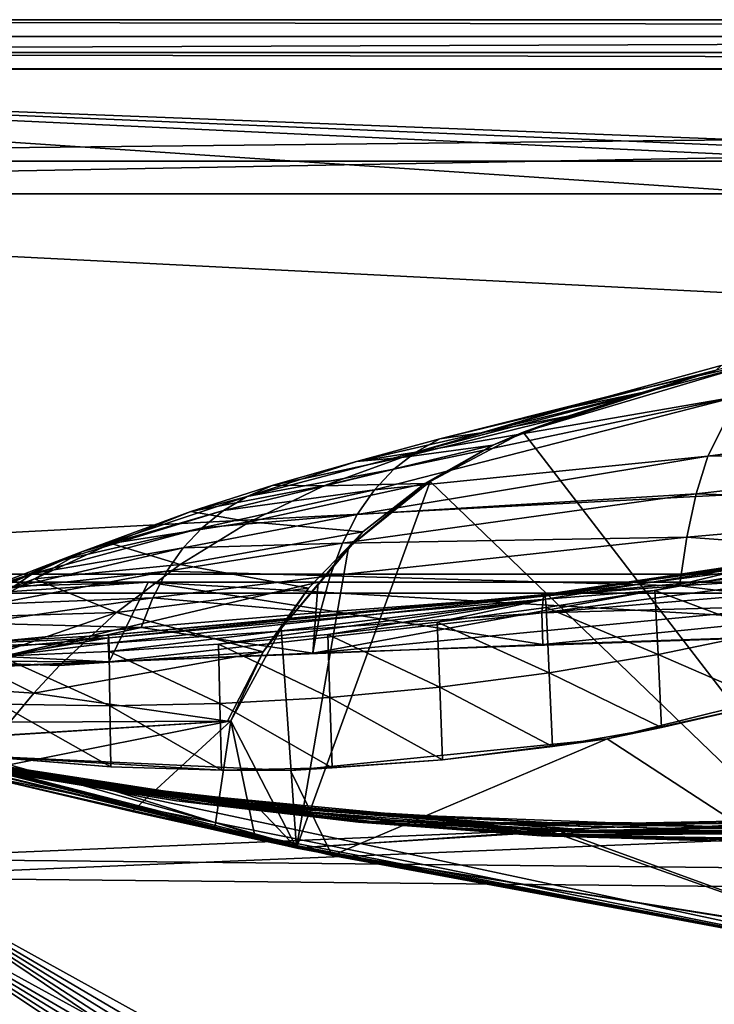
# Model space of a CAD drawing. Header units: metres. Extents: x 0 to 808, y -804 to 0.
# Tile 53 of 106: x 135 to 199, y -90 to 0. Entities that reach past the tile are written whole.
import ezdxf

# ---------------------------------------------------------------- set-up
doc = ezdxf.new("R2010")
doc.units = ezdxf.units.M

msp = doc.modelspace()

# ---------------------------------------------------------------- linework, layer by layer
at = {"layer": 'top0'}
for points in [[(743.104004, -37.838261, 2063.059814), (745.330872, -34.448139, 2063.059814), (34.402058, -4.519207, 2063.059814)], [(745.330872, -34.448139, 2063.059814), (748.720947, -32.221325, 2063.059814), (34.402058, -4.519207, 2063.059814)], [(34.402058, -4.519207, 2063.059814), (748.720947, -32.221325, 2063.059814), (788.402039, -4.519207, 2063.059814)], [(34.402058, -4.519207, 2063.059814), (64.544334, -51.518902, 2063.059814), (737.401917, -51.518902, 2063.059814)], [(743.104004, -37.838261, 2063.059814), (34.402058, -4.519207, 2063.059814), (737.401917, -51.518902, 2063.059814)], [(788.402039, -4.519207, 163.059708), (748.720947, -32.221325, 163.059708), (34.402058, -4.519207, 163.059708)], [(748.720947, -32.221325, 163.059708), (745.330872, -34.448139, 163.059708), (34.402058, -4.519207, 163.059708)], [(34.402058, -4.519207, 163.059708), (745.330872, -34.448139, 163.059708), (743.104004, -37.838261, 163.059708)], [(34.402058, -4.519207, 163.059708), (743.104004, -37.838261, 163.059708), (737.401917, -51.518902, 163.059708)], [(737.401917, -51.518902, 163.059708), (64.544334, -51.518902, 163.059708), (34.402058, -4.519207, 163.059708)], [(788.402039, -4.519207, 163.059708), (34.402058, -4.519207, 163.059708), (788.402039, -4.519207, 173.920044)], [(34.402058, -4.519207, 163.059708), (34.402058, -4.519207, 2063.059814), (788.402039, -4.519207, 173.920044)], [(788.402039, -4.519207, 173.920044), (34.402058, -4.519207, 2063.059814), (788.402039, -4.519207, 2051.920166)], [(34.402058, -4.519207, 2063.059814), (788.402039, -4.519207, 2063.059814), (788.402039, -4.519207, 2051.920166)], [(218.402557, -26.783472, 1607.813965), (181.424561, -37.787472, 1607.525757), (219.181, -86.840805, 1606.241211)], [(218.402557, -26.783472, 1607.813965), (199.112656, -32.082222, 1609.683472), (181.424561, -37.787472, 1607.525757)], [(201.103622, -34.517273, 1874.442505), (171.586929, -39.607418, 1845.257935), (204.697021, -30.963556, 1821.230225)], [(171.586929, -39.607418, 1845.257935), (189.200775, -34.494038, 1820.105103), (204.697021, -30.963556, 1821.230225)], [(204.697021, -30.963556, 1821.230225), (189.200775, -34.494038, 1820.105103), (199.558136, -31.681221, 1714.107422)], [(199.112656, -32.082222, 1609.683472), (192.316971, -34.141483, 1609.568359), (181.424561, -37.787472, 1607.525757)], [(189.200775, -34.494038, 1820.105103), (184.868225, -35.696545, 1713.461182), (199.558136, -31.681221, 1714.107422)], [(199.558136, -31.681221, 1714.107422), (184.868225, -35.696545, 1713.461182), (199.112656, -32.082222, 1609.683472)], [(184.868225, -35.696545, 1713.461182), (192.316971, -34.141483, 1609.568359), (199.112656, -32.082222, 1609.683472)], [(185.511612, -36.309689, 1609.448242), (192.316971, -34.141483, 1609.568359), (177.569977, -37.848866, 1713.119141)], [(177.569977, -37.848866, 1713.119141), (192.316971, -34.141483, 1609.568359), (184.868225, -35.696545, 1713.461182)], [(181.424561, -37.787472, 1607.525757), (192.316971, -34.141483, 1609.568359), (185.511612, -36.309689, 1609.448242)], [(167.797928, -43.065769, 1897.9552), (169.583389, -41.164787, 1871.617065), (201.103622, -34.517273, 1874.442505)], [(167.797928, -43.065769, 1897.9552), (201.103622, -34.517273, 1874.442505), (198.339661, -39.971333, 1927.494385)], [(169.583389, -41.164787, 1871.617065), (171.586929, -39.607418, 1845.257935), (201.103622, -34.517273, 1874.442505)], [(189.200775, -34.494038, 1820.105103), (171.586929, -39.607418, 1845.257935), (173.80835, -38.383995, 1818.887329)], [(184.868225, -35.696545, 1713.461182), (189.200775, -34.494038, 1820.105103), (173.80835, -38.383995, 1818.887329)], [(201.103622, -34.517273, 1874.442505), (230.716278, -35.62178, 1930.227783), (198.339661, -39.971333, 1927.494385)], [(177.569977, -37.848866, 1713.119141), (184.868225, -35.696545, 1713.461182), (173.80835, -38.383995, 1818.887329)], [(230.716278, -35.62178, 1930.227783), (229.880264, -39.752583, 1956.806641), (198.339661, -39.971333, 1927.494385)], [(178.657349, -38.9715, 1609.309448), (185.511612, -36.309689, 1609.448242), (170.304321, -40.096661, 1712.764648)], [(170.304321, -40.096661, 1712.764648), (185.511612, -36.309689, 1609.448242), (177.569977, -37.848866, 1713.119141)], [(181.424561, -37.787472, 1607.525757), (185.511612, -36.309689, 1609.448242), (178.657349, -38.9715, 1609.309448)], [(173.80835, -38.383995, 1818.887329), (166.153, -40.463093, 1818.243774), (177.569977, -37.848866, 1713.119141)], [(166.153, -40.463093, 1818.243774), (170.304321, -40.096661, 1712.764648), (177.569977, -37.848866, 1713.119141)], [(181.424561, -37.787472, 1607.525757), (172.904465, -42.285477, 1607.407959), (219.181, -86.840805, 1606.241211)], [(172.904465, -42.285477, 1607.407959), (181.424561, -37.787472, 1607.525757), (178.657349, -38.9715, 1609.309448)], [(171.586929, -39.607418, 1845.257935), (166.153, -40.463093, 1818.243774), (173.80835, -38.383995, 1818.887329)], [(156.133255, -43.666676, 1843.809082), (171.586929, -39.607418, 1845.257935), (169.583389, -41.164787, 1871.617065)], [(171.586929, -39.607418, 1845.257935), (156.133255, -43.666676, 1843.809082), (166.153, -40.463093, 1818.243774)], [(172.435043, -42.487289, 1609.14502), (178.657349, -38.9715, 1609.309448), (163.164429, -42.681469, 1712.397461)], [(163.164429, -42.681469, 1712.397461), (178.657349, -38.9715, 1609.309448), (170.304321, -40.096661, 1712.764648)], [(172.904465, -42.285477, 1607.407959), (178.657349, -38.9715, 1609.309448), (172.435043, -42.487289, 1609.14502)], [(156.133255, -43.666676, 1843.809082), (158.525818, -42.630909, 1817.577148), (166.153, -40.463093, 1818.243774)], [(166.153, -40.463093, 1818.243774), (158.525818, -42.630909, 1817.577148), (170.304321, -40.096661, 1712.764648)], [(158.525818, -42.630909, 1817.577148), (163.164429, -42.681469, 1712.397461), (170.304321, -40.096661, 1712.764648)], [(198.339661, -39.971333, 1927.494385), (197.269211, -43.431789, 1953.928833), (166.230728, -45.321526, 1924.262939)], [(167.797928, -43.065769, 1897.9552), (198.339661, -39.971333, 1927.494385), (166.230728, -45.321526, 1924.262939)], [(197.269211, -43.431789, 1953.928833), (229.880264, -39.752583, 1956.806641), (229.236099, -44.48011, 1983.284302)], [(229.880264, -39.752583, 1956.806641), (197.269211, -43.431789, 1953.928833), (198.339661, -39.971333, 1927.494385)], [(153.961945, -44.960941, 1870.038818), (169.583389, -41.164787, 1871.617065), (167.797928, -43.065769, 1897.9552)], [(153.961945, -44.960941, 1870.038818), (156.133255, -43.666676, 1843.809082), (169.583389, -41.164787, 1871.617065)], [(219.181, -86.840805, 1606.241211), (172.904465, -42.285477, 1607.407959), (160.671051, -75.850235, 1606.529053)], [(172.904465, -42.285477, 1607.407959), (165.414352, -48.349556, 1607.249146), (160.671051, -75.850235, 1606.529053)], [(165.414352, -48.349556, 1607.249146), (172.904465, -42.285477, 1607.407959), (172.435043, -42.487289, 1609.14502)], [(163.164429, -42.681469, 1712.397461), (158.525818, -42.630909, 1817.577148), (150.988892, -45.048107, 1816.887207)], [(150.988892, -45.048107, 1816.887207), (158.525818, -42.630909, 1817.577148), (156.133255, -43.666676, 1843.809082)], [(156.364456, -45.979488, 1712.017822), (163.164429, -42.681469, 1712.397461), (150.988892, -45.048107, 1816.887207)], [(152.012085, -46.52438, 1896.258423), (153.961945, -44.960941, 1870.038818), (167.797928, -43.065769, 1897.9552)], [(152.012085, -46.52438, 1896.258423), (167.797928, -43.065769, 1897.9552), (166.230728, -45.321526, 1924.262939)], [(166.745529, -46.892799, 1608.953247), (172.435043, -42.487289, 1609.14502), (156.364456, -45.979488, 1712.017822)], [(156.364456, -45.979488, 1712.017822), (172.435043, -42.487289, 1609.14502), (163.164429, -42.681469, 1712.397461)], [(165.414352, -48.349556, 1607.249146), (172.435043, -42.487289, 1609.14502), (166.745529, -46.892799, 1608.953247)], [(141.072128, -48.696308, 1842.258301), (156.133255, -43.666676, 1843.809082), (153.961945, -44.960941, 1870.038818)], [(156.133255, -43.666676, 1843.809082), (141.072128, -48.696308, 1842.258301), (150.988892, -45.048107, 1816.887207)], [(164.882019, -47.941971, 1950.531006), (197.269211, -43.431789, 1953.928833), (196.406677, -47.386379, 1980.285522)], [(197.269211, -43.431789, 1953.928833), (164.882019, -47.941971, 1950.531006), (166.230728, -45.321526, 1924.262939)], [(196.406677, -47.386379, 1980.285522), (197.269211, -43.431789, 1953.928833), (229.236099, -44.48011, 1983.284302)], [(138.6828, -49.609951, 1868.349976), (153.961945, -44.960941, 1870.038818), (152.012085, -46.52438, 1896.258423)], [(138.6828, -49.609951, 1868.349976), (141.072128, -48.696308, 1842.258301), (153.961945, -44.960941, 1870.038818)], [(141.072128, -48.696308, 1842.258301), (143.684753, -47.959789, 1816.174194), (150.988892, -45.048107, 1816.887207)], [(150.988892, -45.048107, 1816.887207), (143.684753, -47.959789, 1816.174194), (156.364456, -45.979488, 1712.017822)], [(229.236099, -44.48011, 1983.284302), (228.783936, -49.804897, 2009.645752), (196.406677, -47.386379, 1980.285522)], [(143.684753, -47.959789, 1816.174194), (150.00325, -49.880222, 1711.625244), (156.364456, -45.979488, 1712.017822)], [(150.00325, -49.880222, 1711.625244), (166.745529, -46.892799, 1608.953247), (156.364456, -45.979488, 1712.017822)], [(166.230728, -45.321526, 1924.262939), (164.882019, -47.941971, 1950.531006), (150.283875, -48.369328, 1922.460327)], [(152.012085, -46.52438, 1896.258423), (166.230728, -45.321526, 1924.262939), (150.283875, -48.369328, 1922.460327)], [(136.516968, -50.712437, 1894.443481), (138.6828, -49.609951, 1868.349976), (152.012085, -46.52438, 1896.258423)], [(136.516968, -50.712437, 1894.443481), (152.012085, -46.52438, 1896.258423), (150.283875, -48.369328, 1922.460327)], [(222.8871, -47.717926, 296.488586), (222.924728, -46.725891, 323.15625), (183.278, -52.799149, 299.623077)], [(183.278, -52.799149, 299.623077), (222.924728, -46.725891, 323.15625), (183.413086, -52.632534, 352.519806)], [(222.924728, -46.725891, 323.15625), (203.274399, -49.696846, 351.129395), (183.413086, -52.632534, 352.519806)], [(150.00325, -49.880222, 1711.625244), (161.760727, -52.072578, 1608.739624), (166.745529, -46.892799, 1608.953247)], [(159.244919, -55.752682, 1607.055298), (166.745529, -46.892799, 1608.953247), (161.760727, -52.072578, 1608.739624)], [(159.244919, -55.752682, 1607.055298), (165.414352, -48.349556, 1607.249146), (166.745529, -46.892799, 1608.953247)], [(163.751953, -50.930626, 1976.749756), (164.882019, -47.941971, 1950.531006), (196.406677, -47.386379, 1980.285522)], [(196.406677, -47.386379, 1980.285522), (195.752228, -51.836338, 2006.551758), (163.751953, -50.930626, 1976.749756)], [(222.849472, -49.132481, 269.877533), (222.8871, -47.717926, 296.488586), (183.278, -52.799149, 299.623077)], [(228.783936, -49.804897, 2009.645752), (195.752228, -51.836338, 2006.551758), (196.406677, -47.386379, 1980.285522)], [(150.283875, -48.369328, 1922.460327), (148.777481, -50.506771, 1948.636963), (134.574814, -52.017284, 1920.532959)], [(134.574814, -52.017284, 1920.532959), (136.516968, -50.712437, 1894.443481), (150.283875, -48.369328, 1922.460327)], [(150.00325, -49.880222, 1711.625244), (143.684753, -47.959789, 1816.174194), (136.677246, -51.208717, 1815.437378)], [(143.684753, -47.959789, 1816.174194), (141.072128, -48.696308, 1842.258301), (136.677246, -51.208717, 1815.437378)], [(148.777481, -50.506771, 1948.636963), (164.882019, -47.941971, 1950.531006), (163.751953, -50.930626, 1976.749756)], [(164.882019, -47.941971, 1950.531006), (148.777481, -50.506771, 1948.636963), (150.283875, -48.369328, 1922.460327)], [(160.671051, -75.850235, 1606.529053), (165.414352, -48.349556, 1607.249146), (159.244919, -55.752682, 1607.055298)], [(127.053818, -54.876995, 1840.604492), (141.072128, -48.696308, 1842.258301), (138.6828, -49.609951, 1868.349976)], [(136.677246, -51.208717, 1815.437378), (141.072128, -48.696308, 1842.258301), (127.053818, -54.876995, 1840.604492)], [(183.278, -52.799149, 299.623077), (183.142914, -54.330875, 246.909286), (222.849472, -49.132481, 269.877533)], [(183.142914, -54.330875, 246.909286), (222.811829, -50.968121, 243.332199), (222.849472, -49.132481, 269.877533)], [(124.301689, -55.139194, 1866.549561), (138.6828, -49.609951, 1868.349976), (136.516968, -50.712437, 1894.443481)], [(124.301689, -55.139194, 1866.549561), (127.053818, -54.876995, 1840.604492), (138.6828, -49.609951, 1868.349976)], [(136.677246, -51.208717, 1815.437378), (144.1716, -54.292217, 1711.220215), (150.00325, -49.880222, 1711.625244)], [(144.1716, -54.292217, 1711.220215), (161.760727, -52.072578, 1608.739624), (150.00325, -49.880222, 1711.625244)], [(183.413086, -52.632534, 352.519806), (203.274399, -49.696846, 351.129395), (203.343323, -49.903191, 377.76178)], [(183.413086, -52.632534, 352.519806), (203.343323, -49.903191, 377.76178), (183.480621, -53.063354, 379.018341)], [(183.480621, -53.063354, 379.018341), (203.343323, -49.903191, 377.76178), (193.503937, -52.276516, 404.967255)], [(203.343323, -49.903191, 377.76178), (203.412231, -50.495823, 404.420715), (193.503937, -52.276516, 404.967255)], [(195.752228, -51.836338, 2006.551758), (228.783936, -49.804897, 2009.645752), (228.524063, -55.725853, 2035.875732)], [(121.773773, -55.503994, 1892.509155), (124.301689, -55.139194, 1866.549561), (136.516968, -50.712437, 1894.443481)], [(121.773773, -55.503994, 1892.509155), (136.516968, -50.712437, 1894.443481), (134.574814, -52.017284, 1920.532959)], [(127.053818, -54.876995, 1840.604492), (130.029999, -54.704613, 1814.677612), (136.677246, -51.208717, 1815.437378)], [(130.029999, -54.704613, 1814.677612), (144.1716, -54.292217, 1711.220215), (136.677246, -51.208717, 1815.437378)], [(132.856522, -53.536606, 1946.612671), (148.777481, -50.506771, 1948.636963), (147.493134, -52.940704, 1974.780518)], [(148.777481, -50.506771, 1948.636963), (132.856522, -53.536606, 1946.612671), (134.574814, -52.017284, 1920.532959)], [(147.493134, -52.940704, 1974.780518), (148.777481, -50.506771, 1948.636963), (163.751953, -50.930626, 1976.749756)], [(162.840744, -54.289387, 2002.90979), (147.493134, -52.940704, 1974.780518), (163.751953, -50.930626, 1976.749756)], [(195.752228, -51.836338, 2006.551758), (162.840744, -54.289387, 2002.90979), (163.751953, -50.930626, 1976.749756)], [(222.7742, -53.22332, 216.861618), (222.811829, -50.968121, 243.332199), (183.142914, -54.330875, 246.909286)], [(193.503937, -52.276516, 404.967255), (203.412231, -50.495823, 404.420715), (203.687897, -56.095871, 511.163208)], [(737.401917, -51.518902, 163.059708), (396.130096, -51.518902, 182.490662), (64.544334, -51.518902, 163.059708)], [(396.130096, -51.518902, 182.490662), (312.807922, -51.518902, 184.444412), (64.544334, -51.518902, 163.059708)], [(64.544334, -51.518902, 163.059708), (312.807922, -51.518902, 184.444412), (229.716583, -51.518902, 189.861313)], [(229.716583, -51.518902, 189.861313), (147.070816, -51.518902, 198.713211), (64.544334, -51.518902, 163.059708)], [(147.070816, -51.518902, 198.713211), (65.081505, -51.518902, 210.95433), (64.544334, -51.518902, 163.059708)], [(64.544334, -51.518902, 2063.059814), (96.040176, -51.518902, 2019.916504), (162.643372, -51.518902, 2029.060913)], [(162.643372, -51.518902, 2029.060913), (229.516266, -51.518902, 2035.961548), (64.544334, -51.518902, 2063.059814)], [(229.516266, -51.518902, 2035.961548), (296.583313, -51.518902, 2040.610718), (64.544334, -51.518902, 2063.059814)], [(64.544334, -51.518902, 2063.059814), (296.583313, -51.518902, 2040.610718), (363.768707, -51.518902, 2043.003296)], [(363.768707, -51.518902, 2043.003296), (430.996582, -51.518902, 2043.136353), (64.544334, -51.518902, 2063.059814)], [(430.996582, -51.518902, 2043.136353), (737.401917, -51.518902, 2063.059814), (64.544334, -51.518902, 2063.059814)], [(65.081505, -51.518902, 210.95433), (147.070816, -51.518902, 198.713211), (74.697731, -53.676762, 209.338318)], [(102.809464, -61.850685, 659.694153), (68.923065, -52.161739, 659.947876), (163.940552, -76.547356, 619.510803)], [(163.940552, -76.547356, 619.510803), (68.923065, -52.161739, 659.947876), (106.49984, -62.839531, 619.151855)], [(101.840927, -61.594723, 1606.902344), (68.923065, -52.161739, 1607.149292), (160.69809, -75.856041, 1566.489624)], [(68.923065, -52.161739, 1607.149292), (102.839783, -61.859814, 1566.123047), (160.69809, -75.856041, 1566.489624)], [(147.070816, -51.518902, 198.713211), (84.345917, -55.809826, 207.76532), (74.697731, -53.676762, 209.338318)], [(143.512756, -58.794342, 199.172501), (84.345917, -55.809826, 207.76532), (147.070816, -51.518902, 198.713211)], [(162.643372, -51.518902, 2029.060913), (96.040176, -51.518902, 2019.916504), (129.047287, -59.41581, 2024.733398)], [(162.148758, -58.017933, 2029.001343), (162.643372, -51.518902, 2029.060913), (129.047287, -59.41581, 2024.733398)], [(147.070816, -51.518902, 198.713211), (183.222321, -57.210522, 194.413528), (143.512756, -58.794342, 199.172501)], [(144.1716, -54.292217, 1711.220215), (157.601059, -57.888329, 1608.510132), (161.760727, -52.072578, 1608.739624)], [(229.716583, -51.518902, 189.861313), (223.028564, -55.887699, 190.448669), (147.070816, -51.518902, 198.713211)], [(223.028564, -55.887699, 190.448669), (183.222321, -57.210522, 194.413528), (147.070816, -51.518902, 198.713211)], [(157.601059, -57.888329, 1608.510132), (159.244919, -55.752682, 1607.055298), (161.760727, -52.072578, 1608.739624)], [(228.524063, -55.725853, 2035.875732), (229.516266, -51.518902, 2035.961548), (162.148758, -58.017933, 2029.001343)], [(229.516266, -51.518902, 2035.961548), (162.643372, -51.518902, 2029.060913), (162.148758, -58.017933, 2029.001343)], [(162.840744, -54.289387, 2002.90979), (195.752228, -51.836338, 2006.551758), (162.148758, -58.017933, 2029.001343)], [(162.148758, -58.017933, 2029.001343), (195.752228, -51.836338, 2006.551758), (228.524063, -55.725853, 2035.875732)], [(193.503937, -52.276516, 404.967255), (183.548157, -53.837582, 405.540436), (183.480621, -53.063354, 379.018341)], [(193.790192, -58.130924, 511.436859), (183.548157, -53.837582, 405.540436), (193.503937, -52.276516, 404.967255)], [(203.687897, -56.095871, 511.163208), (193.790192, -58.130924, 511.436859), (193.503937, -52.276516, 404.967255)], [(131.362335, -55.274868, 1972.676636), (132.856522, -53.536606, 1946.612671), (147.493134, -52.940704, 1974.780518)], [(131.362335, -55.274868, 1972.676636), (147.493134, -52.940704, 1974.780518), (146.43103, -55.673351, 2000.883057)], [(143.442886, -56.37524, 303.383575), (143.40918, -57.103359, 251.200668), (183.278, -52.799149, 299.623077)], [(143.40918, -57.103359, 251.200668), (183.142914, -54.330875, 246.909286), (183.278, -52.799149, 299.623077)], [(143.476608, -56.622429, 355.697174), (143.442886, -56.37524, 303.383575), (183.413086, -52.632534, 352.519806)], [(143.442886, -56.37524, 303.383575), (183.278, -52.799149, 299.623077), (183.413086, -52.632534, 352.519806)], [(143.476608, -56.622429, 355.697174), (183.413086, -52.632534, 352.519806), (183.480621, -53.063354, 379.018341)], [(143.476608, -56.622429, 355.697174), (183.480621, -53.063354, 379.018341), (143.510315, -57.849594, 408.099304)], [(143.510315, -57.849594, 408.099304), (183.480621, -53.063354, 379.018341), (153.525726, -57.183174, 407.419708)], [(147.493134, -52.940704, 1974.780518), (162.840744, -54.289387, 2002.90979), (146.43103, -55.673351, 2000.883057)], [(183.480621, -53.063354, 379.018341), (163.545944, -56.292164, 406.766693), (153.525726, -57.183174, 407.419708)], [(163.545944, -56.292164, 406.766693), (183.480621, -53.063354, 379.018341), (173.5578, -55.176647, 406.140259)], [(183.480621, -53.063354, 379.018341), (183.548157, -53.837582, 405.540436), (173.5578, -55.176647, 406.140259)], [(173.5578, -55.176647, 406.140259), (183.548157, -53.837582, 405.540436), (183.818329, -59.805538, 511.723846)], [(183.142914, -54.330875, 246.909286), (183.222321, -57.210522, 194.413528), (222.7742, -53.22332, 216.861618)], [(183.222321, -57.210522, 194.413528), (223.028564, -55.887699, 190.448669), (222.7742, -53.22332, 216.861618)], [(183.548157, -53.837582, 405.540436), (193.790192, -58.130924, 511.436859), (183.818329, -59.805538, 511.723846)], [(130.929428, -58.863678, 1762.287354), (144.1716, -54.292217, 1711.220215), (130.029999, -54.704613, 1814.677612)], [(130.929428, -58.863678, 1762.287354), (138.950684, -59.135841, 1710.803101), (144.1716, -54.292217, 1711.220215)], [(138.950684, -59.135841, 1710.803101), (157.601059, -57.888329, 1608.510132), (144.1716, -54.292217, 1711.220215)], [(143.40918, -57.103359, 251.200668), (143.512756, -58.794342, 199.172501), (183.142914, -54.330875, 246.909286)], [(143.512756, -58.794342, 199.172501), (183.222321, -57.210522, 194.413528), (183.142914, -54.330875, 246.909286)], [(146.43103, -55.673351, 2000.883057), (162.840744, -54.289387, 2002.90979), (162.148758, -58.017933, 2029.001343)], [(103.915718, -58.636257, 204.723145), (84.345917, -55.809826, 207.76532), (143.512756, -58.794342, 199.172501)], [(162.148758, -58.017933, 2029.001343), (129.047287, -59.41581, 2024.733398), (146.43103, -55.673351, 2000.883057)], [(129.047287, -59.41581, 2024.733398), (130.092453, -57.234612, 1998.718994), (146.43103, -55.673351, 2000.883057)], [(146.43103, -55.673351, 2000.883057), (130.092453, -57.234612, 1998.718994), (131.362335, -55.274868, 1972.676636)], [(160.671051, -75.850235, 1606.529053), (159.244919, -55.752682, 1607.055298), (154.633942, -64.214348, 1606.83374)], [(154.633942, -64.214348, 1606.83374), (159.244919, -55.752682, 1607.055298), (157.601059, -57.888329, 1608.510132)], [(173.791595, -61.116177, 512.02417), (163.545944, -56.292164, 406.766693), (173.5578, -55.176647, 406.140259)], [(183.818329, -59.805538, 511.723846), (173.791595, -61.116177, 512.02417), (173.5578, -55.176647, 406.140259)], [(133.512985, -58.293064, 408.80545), (123.543854, -58.424892, 409.538544), (143.476608, -56.622429, 355.697174)], [(123.543854, -58.424892, 409.538544), (123.569016, -57.459869, 305.498657), (143.476608, -56.622429, 355.697174)], [(143.476608, -56.622429, 355.697174), (123.569016, -57.459869, 305.498657), (143.442886, -56.37524, 303.383575)], [(123.569016, -57.459869, 305.498657), (143.40918, -57.103359, 251.200668), (143.442886, -56.37524, 303.383575)], [(133.512985, -58.293064, 408.80545), (143.476608, -56.622429, 355.697174), (143.510315, -57.849594, 408.099304)], [(153.525726, -57.183174, 407.419708), (163.545944, -56.292164, 406.766693), (163.729523, -62.060524, 512.33783)], [(163.545944, -56.292164, 406.766693), (173.791595, -61.116177, 512.02417), (163.729523, -62.060524, 512.33783)], [(203.687897, -56.095871, 511.163208), (204.002533, -62.558868, 617.172791), (193.790192, -58.130924, 511.436859)], [(123.569016, -57.459869, 305.498657), (123.69416, -59.516521, 201.849747), (143.40918, -57.103359, 251.200668)], [(123.69416, -59.516521, 201.849747), (143.512756, -58.794342, 199.172501), (143.40918, -57.103359, 251.200668)], [(153.651688, -62.637169, 512.664856), (143.510315, -57.849594, 408.099304), (153.525726, -57.183174, 407.419708)], [(163.729523, -62.060524, 512.33783), (153.651688, -62.637169, 512.664856), (153.525726, -57.183174, 407.419708)], [(143.577744, -62.845829, 513.005127), (133.512985, -58.293064, 408.80545), (143.510315, -57.849594, 408.099304)], [(143.577744, -62.845829, 513.005127), (133.52739, -62.687729, 513.358704), (133.512985, -58.293064, 408.80545)], [(154.328537, -64.24646, 1608.268555), (157.601059, -57.888329, 1608.510132), (136.591156, -61.691174, 1710.590332)], [(136.591156, -61.691174, 1710.590332), (157.601059, -57.888329, 1608.510132), (138.950684, -59.135841, 1710.803101)], [(153.651688, -62.637169, 512.664856), (143.577744, -62.845829, 513.005127), (143.510315, -57.849594, 408.099304)], [(154.328537, -64.24646, 1608.268555), (154.633942, -64.214348, 1606.83374), (157.601059, -57.888329, 1608.510132)], [(193.790192, -58.130924, 511.436859), (194.093887, -64.812698, 617.312378), (183.818329, -59.805538, 511.723846)], [(204.002533, -62.558868, 617.172791), (194.093887, -64.812698, 617.312378), (193.790192, -58.130924, 511.436859)], [(123.69416, -59.516521, 201.849747), (103.915718, -58.636257, 204.723145), (143.512756, -58.794342, 199.172501)], [(128.279541, -61.112419, 1761.978516), (136.591156, -61.691174, 1710.590332), (130.929428, -58.863678, 1762.287354)], [(136.591156, -61.691174, 1710.590332), (138.950684, -59.135841, 1710.803101), (130.929428, -58.863678, 1762.287354)], [(216.586395, -59.037418, 619.052307), (189.124817, -65.864868, 619.231079), (204.002533, -62.558868, 617.172791)], [(216.586395, -59.037418, 619.052307), (222.010468, -87.293312, 619.792175), (189.124817, -65.864868, 619.231079)], [(183.818329, -59.805538, 511.723846), (184.108459, -66.556778, 617.437683), (173.791595, -61.116177, 512.02417)], [(194.093887, -64.812698, 617.312378), (184.108459, -66.556778, 617.437683), (183.818329, -59.805538, 511.723846)], [(134.409744, -64.317963, 1710.374756), (136.591156, -61.691174, 1710.590332), (128.279541, -61.112419, 1761.978516)], [(173.791595, -61.116177, 512.02417), (174.031052, -67.793808, 617.549011), (163.729523, -62.060524, 512.33783)], [(184.108459, -66.556778, 617.437683), (174.031052, -67.793808, 617.549011), (173.791595, -61.116177, 512.02417)], [(160.69809, -75.856041, 1566.489624), (102.808197, -61.855579, 1606.895508), (101.840927, -61.594723, 1606.902344)], [(130.617264, -68.974518, 1606.709106), (102.808197, -61.855579, 1606.895508), (160.69809, -75.856041, 1566.489624)], [(102.809464, -61.850685, 659.694153), (160.671005, -75.850227, 659.327576), (129.810715, -68.052544, 659.531799)], [(160.671005, -75.850227, 659.327576), (102.809464, -61.850685, 659.694153), (222.010468, -87.293312, 619.792175)], [(222.010468, -87.293312, 619.792175), (102.809464, -61.850685, 659.694153), (163.940552, -76.547356, 619.510803)], [(160.69809, -75.856041, 1566.489624), (102.839783, -61.859814, 1566.123047), (142.986008, -70.323357, 1566.344727)], [(142.986008, -70.323357, 1566.344727), (102.839783, -61.859814, 1566.123047), (116.92894, -65.360268, 1564.91333)], [(103.584282, -62.058826, 660.920044), (139.382553, -69.748291, 660.964905), (135.175247, -69.137497, 774.361389)], [(103.584282, -62.058826, 660.920044), (129.810715, -68.052544, 659.531799), (139.382553, -69.748291, 660.964905)], [(134.409744, -64.317963, 1710.374756), (154.328537, -64.24646, 1608.268555), (136.591156, -61.691174, 1710.590332)], [(163.729523, -62.060524, 512.33783), (163.922302, -68.517036, 617.645874), (153.651688, -62.637169, 512.664856)], [(174.031052, -67.793808, 617.549011), (163.922302, -68.517036, 617.645874), (163.729523, -62.060524, 512.33783)], [(163.940552, -76.547356, 619.510803), (106.49984, -62.839531, 619.151855), (131.402786, -67.422646, 619.271851)], [(143.653931, -68.419975, 617.796143), (133.52739, -62.687729, 513.358704), (143.577744, -62.845829, 513.005127)], [(143.653931, -68.419975, 617.796143), (133.547546, -67.599335, 617.849304), (133.52739, -62.687729, 513.358704)], [(153.651688, -62.637169, 512.664856), (153.791962, -68.726204, 617.728271), (143.577744, -62.845829, 513.005127)], [(153.791962, -68.726204, 617.728271), (143.653931, -68.419975, 617.796143), (143.577744, -62.845829, 513.005127)], [(163.922302, -68.517036, 617.645874), (153.791962, -68.726204, 617.728271), (153.651688, -62.637169, 512.664856)], [(189.124817, -65.864868, 619.231079), (194.093887, -64.812698, 617.312378), (204.002533, -62.558868, 617.172791)], [(133.200653, -68.506149, 1452.327759), (141.369629, -70.067604, 1564.870239), (111.470955, -63.992874, 1452.292236)], [(141.369629, -70.067604, 1564.870239), (116.92894, -65.360268, 1564.91333), (111.470955, -63.992874, 1452.292236)], [(128.439529, -65.848351, 1608.008057), (128.593384, -65.874153, 1606.790283), (154.328537, -64.24646, 1608.268555)], [(154.328537, -64.24646, 1608.268555), (134.409744, -64.317963, 1710.374756), (128.439529, -65.848351, 1608.008057)], [(130.617264, -68.974518, 1606.709106), (154.633942, -64.214348, 1606.83374), (128.593384, -65.874153, 1606.790283)], [(128.593384, -65.874153, 1606.790283), (154.633942, -64.214348, 1606.83374), (154.328537, -64.24646, 1608.268555)], [(130.617264, -68.974518, 1606.709106), (145.620804, -72.51284, 1606.616455), (154.633942, -64.214348, 1606.83374)], [(145.620804, -72.51284, 1606.616455), (153.14032, -74.206711, 1606.572021), (154.633942, -64.214348, 1606.83374)], [(154.633942, -64.214348, 1606.83374), (153.14032, -74.206711, 1606.572021), (156.904312, -75.034775, 1606.550415)], [(156.904312, -75.034775, 1606.550415), (160.671051, -75.850235, 1606.529053), (154.633942, -64.214348, 1606.83374)], [(189.124817, -65.864868, 619.231079), (184.108459, -66.556778, 617.437683), (194.093887, -64.812698, 617.312378)], [(141.369629, -70.067604, 1564.870239), (142.986008, -70.323357, 1566.344727), (116.92894, -65.360268, 1564.91333)], [(135.43512, -69.079552, 1113.927246), (118.433418, -65.698387, 1113.927246), (133.197281, -68.803368, 1000.864014)], [(135.43512, -69.079552, 1113.927246), (139.837708, -69.649979, 1226.865601), (118.433418, -65.698387, 1113.927246)], [(139.837708, -69.649979, 1226.865601), (121.729256, -66.321396, 1226.853516), (118.433418, -65.698387, 1113.927246)], [(126.650871, -67.25737, 1339.64624), (121.729256, -66.321396, 1226.853516), (146.411972, -70.514069, 1339.677979)], [(121.729256, -66.321396, 1226.853516), (139.837708, -69.649979, 1226.865601), (146.411972, -70.514069, 1339.677979)], [(160.099365, -68.754608, 619.306763), (174.031052, -67.793808, 617.549011), (189.124817, -65.864868, 619.231079)], [(189.124817, -65.864868, 619.231079), (163.940552, -76.547356, 619.510803), (160.099365, -68.754608, 619.306763)], [(222.010468, -87.293312, 619.792175), (163.940552, -76.547356, 619.510803), (189.124817, -65.864868, 619.231079)], [(174.031052, -67.793808, 617.549011), (184.108459, -66.556778, 617.437683), (189.124817, -65.864868, 619.231079)], [(146.411972, -70.514069, 1339.677979), (155.161118, -71.6716, 1452.363159), (126.650871, -67.25737, 1339.64624)], [(155.161118, -71.6716, 1452.363159), (133.200653, -68.506149, 1452.327759), (126.650871, -67.25737, 1339.64624)], [(160.099365, -68.754608, 619.306763), (131.402786, -67.422646, 619.271851), (153.791962, -68.726204, 617.728271)], [(131.402786, -67.422646, 619.271851), (143.653931, -68.419975, 617.796143), (153.791962, -68.726204, 617.728271)], [(131.402786, -67.422646, 619.271851), (133.547546, -67.599335, 617.849304), (143.653931, -68.419975, 617.796143)], [(163.940552, -76.547356, 619.510803), (131.402786, -67.422646, 619.271851), (160.099365, -68.754608, 619.306763)], [(160.671005, -75.850227, 659.327576), (157.199997, -72.217171, 659.422729), (129.810715, -68.052544, 659.531799)], [(129.810715, -68.052544, 659.531799), (157.199997, -72.217171, 659.422729), (139.382553, -69.748291, 660.964905)], [(155.161118, -71.6716, 1452.363159), (166.070084, -73.121727, 1564.787598), (133.200653, -68.506149, 1452.327759)], [(166.070084, -73.121727, 1564.787598), (141.369629, -70.067604, 1564.870239), (133.200653, -68.506149, 1452.327759)], [(153.791962, -68.726204, 617.728271), (163.922302, -68.517036, 617.645874), (160.099365, -68.754608, 619.306763)], [(163.922302, -68.517036, 617.645874), (174.031052, -67.793808, 617.549011), (160.099365, -68.754608, 619.306763)], [(145.620804, -72.51284, 1606.616455), (130.617264, -68.974518, 1606.709106), (219.204407, -86.844574, 1566.777344)], [(219.204407, -86.844574, 1566.777344), (130.617264, -68.974518, 1606.709106), (160.69809, -75.856041, 1566.489624)], [(133.197281, -68.803368, 1000.864014), (133.113571, -68.822403, 887.675659), (149.672714, -71.52459, 887.706177)], [(133.113571, -68.822403, 887.675659), (135.175247, -69.137497, 774.361389), (149.672714, -71.52459, 887.706177)], [(152.576492, -71.660706, 1113.927246), (135.43512, -69.079552, 1113.927246), (133.197281, -68.803368, 1000.864014)], [(152.576492, -71.660706, 1113.927246), (133.197281, -68.803368, 1000.864014), (166.463211, -73.426903, 1000.886475)], [(166.463211, -73.426903, 1000.886475), (133.197281, -68.803368, 1000.864014), (149.672714, -71.52459, 887.706177)], [(149.672714, -71.52459, 887.706177), (135.175247, -69.137497, 774.361389), (152.255096, -71.781906, 774.395996)], [(135.175247, -69.137497, 774.361389), (139.382553, -69.748291, 660.964905), (152.255096, -71.781906, 774.395996)], [(158.086746, -72.051895, 1226.877686), (135.43512, -69.079552, 1113.927246), (152.576492, -71.660706, 1113.927246)], [(139.837708, -69.649979, 1226.865601), (135.43512, -69.079552, 1113.927246), (158.086746, -72.051895, 1226.877686)], [(152.255096, -71.781906, 774.395996), (139.382553, -69.748291, 660.964905), (157.52005, -72.255829, 661.01947)], [(139.382553, -69.748291, 660.964905), (157.199997, -72.217171, 659.422729), (157.52005, -72.255829, 661.01947)], [(146.411972, -70.514069, 1339.677979), (139.837708, -69.649979, 1226.865601), (166.315613, -72.657372, 1339.709717)], [(139.837708, -69.649979, 1226.865601), (158.086746, -72.051895, 1226.877686), (166.315613, -72.657372, 1339.709717)], [(142.986008, -70.323357, 1566.344727), (141.369629, -70.067604, 1564.870239), (166.070084, -73.121727, 1564.787598)], [(160.69809, -75.856041, 1566.489624), (142.986008, -70.323357, 1566.344727), (183.822845, -74.295105, 1566.44873)], [(183.822845, -74.295105, 1566.44873), (142.986008, -70.323357, 1566.344727), (166.070084, -73.121727, 1564.787598)], [(166.315613, -72.657372, 1339.709717), (177.267044, -73.476845, 1452.39856), (146.411972, -70.514069, 1339.677979)], [(177.267044, -73.476845, 1452.39856), (155.161118, -71.6716, 1452.363159), (146.411972, -70.514069, 1339.677979)], [(166.341888, -73.494339, 887.736755), (149.672714, -71.52459, 887.706177), (152.255096, -71.781906, 774.395996)], [(166.341888, -73.494339, 887.736755), (166.463211, -73.426903, 1000.886475), (149.672714, -71.52459, 887.706177)], [(152.255096, -71.781906, 774.395996), (157.52005, -72.255829, 661.01947), (169.442886, -73.640076, 774.430603)], [(169.442886, -73.640076, 774.430603), (166.341888, -73.494339, 887.736755), (152.255096, -71.781906, 774.395996)], [(176.427658, -73.521729, 1226.889771), (158.086746, -72.051895, 1226.877686), (152.576492, -71.660706, 1113.927246)], [(176.427658, -73.521729, 1226.889771), (152.576492, -71.660706, 1113.927246), (169.819855, -73.436516, 1113.927246)], [(169.819855, -73.436516, 1113.927246), (152.576492, -71.660706, 1113.927246), (166.463211, -73.426903, 1000.886475)], [(177.267044, -73.476845, 1452.39856), (190.894943, -74.508598, 1564.665771), (155.161118, -71.6716, 1452.363159)], [(190.894943, -74.508598, 1564.665771), (166.070084, -73.121727, 1564.787598), (155.161118, -71.6716, 1452.363159)], [(186.296921, -73.681679, 1339.741455), (158.086746, -72.051895, 1226.877686), (176.427658, -73.521729, 1226.889771)], [(166.315613, -72.657372, 1339.709717), (158.086746, -72.051895, 1226.877686), (186.296921, -73.681679, 1339.741455)], [(153.14032, -74.206711, 1606.572021), (145.620804, -72.51284, 1606.616455), (219.204407, -86.844574, 1566.777344)], [(157.199997, -72.217171, 659.422729), (160.671005, -75.850227, 659.327576), (184.823135, -74.321381, 659.367615)], [(157.199997, -72.217171, 659.422729), (175.757309, -73.863495, 661.095337), (157.52005, -72.255829, 661.01947)], [(157.199997, -72.217171, 659.422729), (184.823135, -74.321381, 659.367615), (175.757309, -73.863495, 661.095337)], [(157.52005, -72.255829, 661.01947), (175.757309, -73.863495, 661.095337), (169.442886, -73.640076, 774.430603)], [(186.296921, -73.681679, 1339.741455), (199.432404, -73.916031, 1452.43396), (166.315613, -72.657372, 1339.709717)], [(199.432404, -73.916031, 1452.43396), (177.267044, -73.476845, 1452.39856), (166.315613, -72.657372, 1339.709717)], [(221.570923, -72.988396, 1452.46936), (186.296921, -73.681679, 1339.741455), (206.290909, -73.584869, 1339.773071)], [(199.432404, -73.916031, 1452.43396), (186.296921, -73.681679, 1339.741455), (221.570923, -72.988396, 1452.46936)], [(213.326111, -73.641624, 1228.334839), (226.414581, -72.351677, 1341.15686), (194.811569, -74.056267, 1226.901855)], [(194.811569, -74.056267, 1226.901855), (226.414581, -72.351677, 1341.15686), (206.290909, -73.584869, 1339.773071)], [(183.822845, -74.295105, 1566.44873), (166.070084, -73.121727, 1564.787598), (190.894943, -74.508598, 1564.665771)], [(166.463211, -73.426903, 1000.886475), (166.341888, -73.494339, 887.736755), (183.226364, -74.625999, 1000.897705)], [(183.226364, -74.625999, 1000.897705), (166.341888, -73.494339, 887.736755), (183.090073, -74.727043, 887.767273)], [(166.341888, -73.494339, 887.736755), (169.442886, -73.640076, 774.430603), (183.090073, -74.727043, 887.767273)], [(169.819855, -73.436516, 1113.927246), (166.463211, -73.426903, 1000.886475), (187.127396, -74.402977, 1113.927246)], [(187.127396, -74.402977, 1113.927246), (166.463211, -73.426903, 1000.886475), (183.226364, -74.625999, 1000.897705)], [(169.442886, -73.640076, 774.430603), (175.757309, -73.863495, 661.095337), (186.703369, -74.707535, 774.46521)], [(183.090073, -74.727043, 887.767273), (169.442886, -73.640076, 774.430603), (186.703369, -74.707535, 774.46521)], [(194.811569, -74.056267, 1226.901855), (176.427658, -73.521729, 1226.889771), (169.819855, -73.436516, 1113.927246)], [(194.811569, -74.056267, 1226.901855), (169.819855, -73.436516, 1113.927246), (187.127396, -74.402977, 1113.927246)], [(175.757309, -73.863495, 661.095337), (194.047882, -74.567749, 661.192566), (186.703369, -74.707535, 774.46521)], [(184.823135, -74.321381, 659.367615), (194.047882, -74.567749, 661.192566), (175.757309, -73.863495, 661.095337)], [(206.290909, -73.584869, 1339.773071), (186.296921, -73.681679, 1339.741455), (176.427658, -73.521729, 1226.889771)], [(176.427658, -73.521729, 1226.889771), (194.811569, -74.056267, 1226.901855), (206.290909, -73.584869, 1339.773071)], [(199.432404, -73.916031, 1452.43396), (215.766357, -74.224068, 1564.504517), (177.267044, -73.476845, 1452.39856)], [(215.766357, -74.224068, 1564.504517), (190.894943, -74.508598, 1564.665771), (177.267044, -73.476845, 1452.39856)], [(219.204407, -86.844574, 1566.777344), (183.822845, -74.295105, 1566.44873), (224.848343, -73.725502, 1566.433838)], [(224.848343, -73.725502, 1566.433838), (183.822845, -74.295105, 1566.44873), (215.766357, -74.224068, 1564.504517)], [(204.528641, -74.550827, 1115.093506), (213.326111, -73.641624, 1228.334839), (187.127396, -74.402977, 1113.927246)], [(187.127396, -74.402977, 1113.927246), (213.326111, -73.641624, 1228.334839), (194.811569, -74.056267, 1226.901855)], [(219.204407, -86.844574, 1566.777344), (156.904312, -75.034775, 1606.550415), (153.14032, -74.206711, 1606.572021)], [(160.671005, -75.850227, 659.327576), (219.180969, -86.840797, 659.039795), (184.823135, -74.321381, 659.367615)], [(219.204407, -86.844574, 1566.777344), (160.69809, -75.856041, 1566.489624), (183.822845, -74.295105, 1566.44873)], [(183.090073, -74.727043, 887.767273), (200.047363, -75.076851, 1001.596863), (183.226364, -74.625999, 1000.897705)], [(186.703369, -74.707535, 774.46521), (199.882385, -75.219513, 888.010071), (183.090073, -74.727043, 887.767273)], [(199.882385, -75.219513, 888.010071), (200.047363, -75.076851, 1001.596863), (183.090073, -74.727043, 887.767273)], [(183.226364, -74.625999, 1000.897705), (204.528641, -74.550827, 1115.093506), (187.127396, -74.402977, 1113.927246)], [(200.047363, -75.076851, 1001.596863), (204.528641, -74.550827, 1115.093506), (183.226364, -74.625999, 1000.897705)], [(215.766357, -74.224068, 1564.504517), (183.822845, -74.295105, 1566.44873), (190.894943, -74.508598, 1564.665771)], [(184.823135, -74.321381, 659.367615), (219.180969, -86.840797, 659.039795), (212.52594, -74.353897, 659.36676)], [(184.823135, -74.321381, 659.367615), (212.52594, -74.353897, 659.36676), (194.047882, -74.567749, 661.192566)], [(186.703369, -74.707535, 774.46521), (194.047882, -74.567749, 661.192566), (212.345871, -74.367699, 661.310913)], [(212.345871, -74.367699, 661.310913), (203.854187, -74.991562, 777.186401), (186.703369, -74.707535, 774.46521)], [(203.854187, -74.991562, 777.186401), (203.557556, -75.011635, 782.752502), (186.703369, -74.707535, 774.46521)], [(186.703369, -74.707535, 774.46521), (203.557556, -75.011635, 782.752502), (199.882385, -75.219513, 888.010071)], [(212.52594, -74.353897, 659.36676), (212.345871, -74.367699, 661.310913), (194.047882, -74.567749, 661.192566)], [(160.671051, -75.850235, 1606.529053), (156.904312, -75.034775, 1606.550415), (219.204407, -86.844574, 1566.777344)], [(219.180969, -86.840797, 659.039795), (160.671005, -75.850227, 659.327576), (280.55365, -95.048317, 619.995239)], [(280.55365, -95.048317, 619.995239), (160.671005, -75.850227, 659.327576), (222.010468, -87.293312, 619.792175)], [(219.181, -86.840805, 1606.241211), (160.671051, -75.850235, 1606.529053), (278.199097, -94.795197, 1566.985596)], [(278.199097, -94.795197, 1566.985596), (160.671051, -75.850235, 1606.529053), (219.204407, -86.844574, 1566.777344)]]:
    msp.add_3dface(points, dxfattribs=at)
at = {"layer": 'top0123458'}
for points in [[(1.527202, -1.527202, 175), (802.504944, -1.527202, 175), (0, 0)], [(802.504944, -1.527202, 175), (804.032166, 0), (0, 0)], [(804.032166, 0), (3.000114, -3.000114), (0, 0)], [(801.032043, -3.000114), (3.000114, -3.000114), (804.032166, 0)], [(1.527202, -1.527202, 175), (20.921553, -15.961353, 175), (802.504944, -1.527202, 175)], [(20.921553, -15.961353, 175), (783.110596, -15.961353, 175), (802.504944, -1.527202, 175)], [(4.501135, -4.501135, 172), (3.000114, -3.000114), (799.531006, -4.501135, 172)], [(3.000114, -3.000114), (801.032043, -3.000114), (799.531006, -4.501135, 172)], [(799.531006, -4.501135, 172), (20.921553, -12.961353, 172), (4.501135, -4.501135, 172)], [(783.110596, -12.961353, 172), (20.921553, -12.961353, 172), (799.531006, -4.501135, 172)], [(20.921553, -12.961353, 172), (783.110596, -12.961353, 172), (20.921553, -12.961353, 160.059708)], [(783.110596, -12.961353, 172), (783.110596, -12.961353, 160.059708), (20.921553, -12.961353, 160.059708)], [(783.110596, -12.961353, 160.059708), (61.568436, -50.772526, 160.059708), (20.921553, -12.961353, 160.059708)], [(742.989197, -50.77253, 160.059708), (61.568436, -50.772526, 160.059708), (783.110596, -12.961353, 160.059708)], [(783.110596, -15.961353, 163.059708), (20.921553, -15.961353, 163.059708), (744.686096, -52.504578, 163.059708)], [(744.686096, -52.504578, 163.059708), (20.921553, -15.961353, 163.059708), (59.607479, -52.504585, 163.059708)], [(783.110596, -15.961353, 175), (20.921553, -15.961353, 175), (783.110596, -15.961353, 163.059708)], [(20.921553, -15.961353, 175), (20.921553, -15.961353, 163.059708), (783.110596, -15.961353, 163.059708)], [(61.568436, -50.772526, 160.059708), (742.989197, -50.77253, 160.059708), (120.582596, -76.835205, 114.917824)], [(742.989197, -50.77253, 160.059708), (680.857727, -82.481476, 105.138191), (120.582596, -76.835205, 114.917824)], [(59.607479, -52.504585, 163.059708), (118.575211, -78.546761, 117.953323), (744.686096, -52.504578, 163.059708)], [(118.575211, -78.546761, 117.953323), (682.522278, -84.230042, 108.109589), (744.686096, -52.504578, 163.059708)], [(120.582596, -727.197693, 114.917824), (120.582596, -76.835205, 114.917824), (602.851624, -402.016144, 106.499786)], [(120.582596, -76.835205, 114.917824), (603.975037, -389.770264, 106.480179), (602.851624, -402.016144, 106.499786)], [(680.857727, -82.481476, 105.138191), (622.559387, -354.430237, 106.155792), (120.582596, -76.835205, 114.917824)], [(622.559387, -354.430237, 106.155792), (612.976318, -366.514282, 106.323059), (120.582596, -76.835205, 114.917824)], [(120.582596, -76.835205, 114.917824), (612.976318, -366.514282, 106.323059), (607.575745, -377.245148, 106.417328)], [(607.575745, -377.245148, 106.417328), (603.975037, -389.770264, 106.480179), (120.582596, -76.835205, 114.917824)], [(118.575203, -725.486145, 117.953323), (605.043579, -402.016144, 109.461983), (118.575211, -78.546761, 117.953323)], [(609.617432, -378.032806, 109.382149), (614.846802, -367.642334, 109.290871), (118.575211, -78.546761, 117.953323)], [(614.846802, -367.642334, 109.290871), (624.124634, -355.943359, 109.128922), (118.575211, -78.546761, 117.953323)], [(118.575211, -78.546761, 117.953323), (624.124634, -355.943359, 109.128922), (682.522278, -84.230042, 108.109589)], [(118.575211, -78.546761, 117.953323), (605.043579, -402.016144, 109.461983), (606.131226, -390.159637, 109.443001)], [(606.131226, -390.159637, 109.443001), (609.617432, -378.032806, 109.382149), (118.575211, -78.546761, 117.953323)]]:
    msp.add_3dface(points, dxfattribs=at)

doc.saveas('drawing.dxf')
